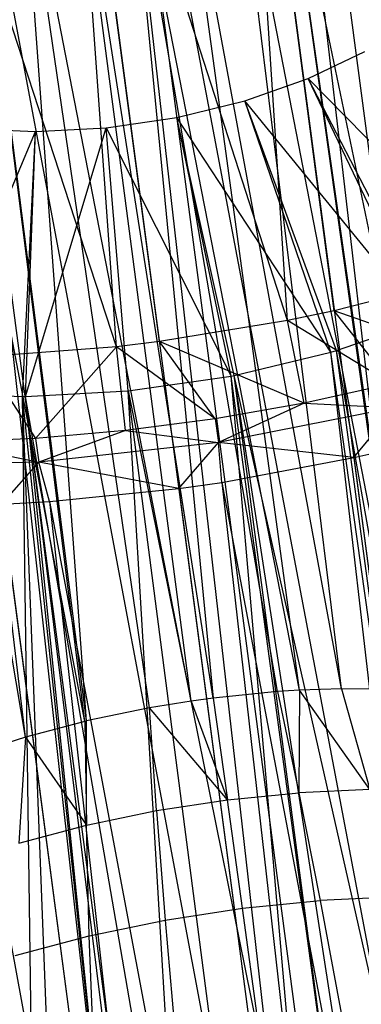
# Model space of a CAD drawing. Extents: x -23.4 to 23.6, y 0.3 to 4.
# Tile 176 of 189: x 22.539 to 22.783, y 1.636 to 2.338. Entities that reach past the tile are written whole.
import ezdxf

# ---------------------------------------------------------------- set-up
doc = ezdxf.new("R2010")
doc.units = 0
doc.header["$MEASUREMENT"] = 0
doc.layers.get('0').update_dxf_attribs({"color": 13, "linetype": 'CONTINUOUS'})

# ---------------------------------------------------------------- blocks, each defined once
blk = doc.blocks.new('FOURTY_V_PM_STL')
at = {"color": 0}
for p, q in [((22.94193, 1.07878, -3.84648), (22.56288, 3.952, -2.17325)), ((22.94193, 1.07878, -3.84648), (22.56288, 3.952, -2.17325)), ((22.80949, 1.06986, -3.86117), (22.43044, 3.94308, -2.18794)), ((22.80949, 1.06986, -3.86117), (22.43044, 3.94308, -2.18794)), ((22.67757, 1.0496, -3.85626), (22.29852, 3.92282, -2.18303)), ((22.67757, 1.0496, -3.85626), (22.29852, 3.92282, -2.18303)), ((22.68345, 2.73671, -2.81741), (22.90629, 1.04762, -3.80106)), ((22.68345, 2.73671, -2.81741), (22.90629, 1.04762, -3.80106)), ((22.71054, 2.73762, -2.81284), (22.90629, 1.04762, -3.80106)), ((22.71054, 2.73762, -2.81284), (22.90629, 1.04762, -3.80106)), ((22.55734, 2.72565, -2.82699), (22.78017, 1.03657, -3.81064)), ((22.55734, 2.72565, -2.82699), (22.78017, 1.03657, -3.81064)), ((22.58803, 2.72937, -2.82643), (22.90629, 1.04762, -3.80106)), ((22.58803, 2.72937, -2.82643), (22.90629, 1.04762, -3.80106)), ((22.58803, 2.72937, -2.82643), (22.78017, 1.03657, -3.81064)), ((22.58803, 2.72937, -2.82643), (22.78017, 1.03657, -3.81064)), ((22.46601, 2.71063, -2.82189), (22.78017, 1.03657, -3.81064)), ((22.46601, 2.71063, -2.82189), (22.78017, 1.03657, -3.81064)), ((22.46601, 2.71063, -2.82189), (22.65551, 1.01454, -3.80106)), ((22.46601, 2.71063, -2.82189), (22.65551, 1.01454, -3.80106)), ((22.43267, 2.70363, -2.81741), (22.65551, 1.01454, -3.80106)), ((22.43267, 2.70363, -2.81741), (22.65551, 1.01454, -3.80106)), ((22.34798, 2.68193, -2.79935), (22.65551, 1.01454, -3.80106)), ((22.34798, 2.68193, -2.79935), (22.65551, 1.01454, -3.80106)), ((22.76344, 2.13038, -1.51402), (22.69686, 2.63508, -1.22011)), ((22.76344, 2.13038, -1.51402), (22.69686, 2.63508, -1.22011)), ((22.73011, 2.12338, -1.50955), (22.69686, 2.63508, -1.22011)), ((22.73011, 2.12338, -1.50955), (22.69686, 2.63508, -1.22011)), ((22.73011, 2.12338, -1.50955), (22.57219, 2.61305, -1.21052)), ((22.63878, 2.10835, -1.50444), (22.57219, 2.61305, -1.21052)), ((22.73011, 2.12338, -1.50955), (22.57219, 2.61305, -1.21052)), ((22.63878, 2.10835, -1.50444), (22.57219, 2.61305, -1.21052)), ((22.60809, 2.10463, -1.50501), (22.57219, 2.61305, -1.21052)), ((22.60809, 2.10463, -1.50501), (22.57219, 2.61305, -1.21052)), ((23.0426, 0.31566, -2.51327), (22.73937, 2.61424, -1.17469)), ((23.0426, 0.31566, -2.51327), (22.73937, 2.61424, -1.17469)), ((22.60809, 2.10463, -1.50501), (22.44608, 2.602, -1.22011)), ((22.60809, 2.10463, -1.50501), (22.44608, 2.602, -1.22011)), ((22.91238, 0.28992, -2.49858), (22.60914, 2.5885, -1.15999)), ((22.91238, 0.28992, -2.49858), (22.60914, 2.5885, -1.15999)), ((22.77972, 0.27528, -2.50349), (22.47648, 2.57386, -1.1649)), ((22.77972, 0.27528, -2.50349), (22.47648, 2.57386, -1.1649)), ((22.81328, 1.86033, -2.97359), (22.69083, 2.49307, -2.59178)), ((22.81328, 1.86033, -2.97359), (22.69083, 2.49307, -2.59178)), ((22.7685, 1.86079, -2.98452), (22.69083, 2.49307, -2.59178)), ((22.7685, 1.86079, -2.98452), (22.69083, 2.49307, -2.59178)), ((22.61535, 2.48911, -2.6021), (22.67715, 1.85418, -2.99388)), ((22.73862, 1.85972, -2.98946), (22.61535, 2.48911, -2.6021)), ((22.73862, 1.85972, -2.98946), (22.61535, 2.48911, -2.6021)), ((22.72295, 1.85873, -2.99131), (22.61535, 2.48911, -2.6021)), ((22.72295, 1.85873, -2.99131), (22.61535, 2.48911, -2.6021)), ((22.61535, 2.48911, -2.6021), (22.67715, 1.85418, -2.99388)), ((22.7685, 1.86079, -2.98452), (22.65217, 2.49193, -2.59859)), ((22.7685, 1.86079, -2.98452), (22.65217, 2.49193, -2.59859)), ((22.73862, 1.85972, -2.98946), (22.65217, 2.49193, -2.59859)), ((22.73862, 1.85972, -2.98946), (22.65217, 2.49193, -2.59859)), ((22.85679, 1.85737, -2.95864), (22.72464, 2.49247, -2.5831)), ((22.81454, 1.86028, -2.97322), (22.72464, 2.49247, -2.5831)), ((22.85679, 1.85737, -2.95864), (22.72464, 2.49247, -2.5831)), ((22.81454, 1.86028, -2.97322), (22.72464, 2.49247, -2.5831)), ((22.81328, 1.86033, -2.97359), (22.72464, 2.49247, -2.5831)), ((22.81328, 1.86033, -2.97359), (22.72464, 2.49247, -2.5831)), ((22.67715, 1.85418, -2.99388), (22.57854, 2.48462, -2.60272)), ((22.67715, 1.85418, -2.99388), (22.57854, 2.48462, -2.60272)), ((22.66148, 1.85206, -2.99378), (22.57854, 2.48462, -2.60272)), ((22.66148, 1.85206, -2.99378), (22.57854, 2.48462, -2.60272)), ((22.66148, 1.85206, -2.99378), (22.53989, 2.47808, -2.60024)), ((22.63162, 1.8472, -2.99219), (22.53989, 2.47808, -2.60024)), ((22.66148, 1.85206, -2.99378), (22.53989, 2.47808, -2.60024)), ((22.63162, 1.8472, -2.99219), (22.53989, 2.47808, -2.60024)), ((22.58686, 1.83785, -2.98628), (22.53989, 2.47808, -2.60024)), ((22.58686, 1.83785, -2.98628), (22.53989, 2.47808, -2.60024)), ((22.58686, 1.83785, -2.98628), (22.50611, 2.47077, -2.59534)), ((22.58686, 1.83785, -2.98628), (22.50611, 2.47077, -2.59534)), ((22.5856, 1.83755, -2.98605), (22.50611, 2.47077, -2.59534)), ((22.5856, 1.83755, -2.98605), (22.50611, 2.47077, -2.59534)), ((22.5856, 1.83755, -2.98605), (22.46702, 2.46034, -2.58628)), ((22.5856, 1.83755, -2.98605), (22.46702, 2.46034, -2.58628)), ((22.5434, 1.82625, -2.97621), (22.46702, 2.46034, -2.58628)), ((22.5434, 1.82625, -2.97621), (22.46702, 2.46034, -2.58628)), ((22.5434, 1.82625, -2.97621), (22.43721, 2.45082, -2.5767)), ((22.5434, 1.82625, -2.97621), (22.43721, 2.45082, -2.5767)), ((22.74488, 2.29589, -1.96536), (22.78515, 2.31531, -1.98959)), ((22.74488, 2.29589, -1.96536), (22.78515, 2.31531, -1.98959)), ((22.69968, 2.27999, -1.9483), (22.74488, 2.29589, -1.96536)), ((22.69968, 2.27999, -1.9483), (22.74488, 2.29589, -1.96536)), ((22.82718, 2.12353, -1.92634), (22.74488, 2.29589, -1.96536)), ((22.83274, 2.12579, -1.92897), (22.74488, 2.29589, -1.96536)), ((22.82718, 2.12353, -1.92634), (22.74488, 2.29589, -1.96536)), ((22.83274, 2.12579, -1.92897), (22.74488, 2.29589, -1.96536)), ((22.88669, 2.15136, -1.96065), (22.74488, 2.29589, -1.96536)), ((22.88669, 2.15136, -1.96065), (22.74488, 2.29589, -1.96536)), ((22.6511, 2.26816, -1.939), (22.69968, 2.27999, -1.9483)), ((22.6511, 2.26816, -1.939), (22.69968, 2.27999, -1.9483)), ((22.76089, 2.10077, -1.90227), (22.69968, 2.27999, -1.9483)), ((22.76494, 2.10195, -1.90338), (22.69968, 2.27999, -1.9483)), ((22.76089, 2.10077, -1.90227), (22.69968, 2.27999, -1.9483)), ((22.76494, 2.10195, -1.90338), (22.69968, 2.27999, -1.9483)), ((22.82718, 2.12353, -1.92634), (22.69968, 2.27999, -1.9483)), ((22.82718, 2.12353, -1.92634), (22.69968, 2.27999, -1.9483)), ((22.60079, 2.26081, -1.93776), (22.6511, 2.26816, -1.939)), ((22.60079, 2.26081, -1.93776), (22.6511, 2.26816, -1.939)), ((22.68994, 2.0838, -1.8892), (22.6511, 2.26816, -1.939)), ((22.69207, 2.08421, -1.88943), (22.6511, 2.26816, -1.939)), ((22.68994, 2.0838, -1.8892), (22.6511, 2.26816, -1.939)), ((22.69207, 2.08421, -1.88943), (22.6511, 2.26816, -1.939)), ((22.76089, 2.10077, -1.90227), (22.6511, 2.26816, -1.939)), ((22.76089, 2.10077, -1.90227), (22.6511, 2.26816, -1.939)), ((22.47225, 2.07211, -1.91844), (22.55047, 2.25817, -1.94464)), ((22.47225, 2.07211, -1.91844), (22.55047, 2.25817, -1.94464)), ((22.50185, 2.26035, -1.95939), (22.55047, 2.25817, -1.94464)), ((22.50185, 2.26035, -1.95939), (22.55047, 2.25817, -1.94464)), ((22.54113, 2.06922, -1.89788), (22.55047, 2.25817, -1.94464)), ((22.54113, 2.06922, -1.89788), (22.55047, 2.25817, -1.94464)), ((22.54326, 2.06924, -1.89742), (22.60079, 2.26081, -1.93776)), ((22.54326, 2.06924, -1.89742), (22.60079, 2.26081, -1.93776)), ((22.54326, 2.06924, -1.89742), (22.55047, 2.25817, -1.94464)), ((22.54326, 2.06924, -1.89742), (22.55047, 2.25817, -1.94464)), ((22.55047, 2.25817, -1.94464), (22.60079, 2.26081, -1.93776)), ((22.55047, 2.25817, -1.94464), (22.60079, 2.26081, -1.93776)), ((22.60079, 2.26081, -1.93776), (22.68994, 2.0838, -1.8892)), ((22.61661, 2.07317, -1.88757), (22.60079, 2.26081, -1.93776)), ((22.61661, 2.07317, -1.88757), (22.60079, 2.26081, -1.93776)), ((22.60079, 2.26081, -1.93776), (22.68994, 2.0838, -1.8892)), ((22.84813, 2.15207, -1.53209), (22.76344, 2.13038, -1.51402)), ((22.84813, 2.15207, -1.53209), (22.76344, 2.13038, -1.51402)), ((22.76344, 2.13038, -1.51402), (22.73011, 2.12338, -1.50955)), ((22.76344, 2.13038, -1.51402), (22.73011, 2.12338, -1.50955)), ((22.86504, 2.09441, -1.5316), (22.76344, 2.13038, -1.51402)), ((22.86504, 2.09441, -1.5316), (22.76344, 2.13038, -1.51402)), ((22.80423, 2.07819, -1.51752), (22.76344, 2.13038, -1.51402)), ((22.80423, 2.07819, -1.51752), (22.76344, 2.13038, -1.51402)), ((22.73011, 2.12338, -1.50955), (22.63878, 2.10835, -1.50444)), ((22.73011, 2.12338, -1.50955), (22.63878, 2.10835, -1.50444)), ((22.80423, 2.07819, -1.51752), (22.73011, 2.12338, -1.50955)), ((22.80423, 2.07819, -1.51752), (22.73011, 2.12338, -1.50955)), ((22.74192, 2.06447, -1.50808), (22.73011, 2.12338, -1.50955)), ((22.74192, 2.06447, -1.50808), (22.73011, 2.12338, -1.50955)), ((22.76494, 2.10195, -1.90338), (22.82718, 2.12353, -1.92634)), ((22.76494, 2.10195, -1.90338), (22.82718, 2.12353, -1.92634)), ((22.63878, 2.10835, -1.50444), (22.60809, 2.10463, -1.50501)), ((22.63878, 2.10835, -1.50444), (22.60809, 2.10463, -1.50501)), ((22.74192, 2.06447, -1.50808), (22.63878, 2.10835, -1.50444)), ((22.74192, 2.06447, -1.50808), (22.63878, 2.10835, -1.50444)), ((22.67856, 2.05335, -1.50334), (22.63878, 2.10835, -1.50444)), ((22.67856, 2.05335, -1.50334), (22.63878, 2.10835, -1.50444)), ((22.60809, 2.10463, -1.50501), (22.51266, 2.09729, -1.51402)), ((22.60809, 2.10463, -1.50501), (22.51266, 2.09729, -1.51402)), ((22.60809, 2.10463, -1.50501), (22.55055, 2.03922, -1.50808)), ((22.60809, 2.10463, -1.50501), (22.55055, 2.03922, -1.50808)), ((22.67856, 2.05335, -1.50334), (22.60809, 2.10463, -1.50501)), ((22.67856, 2.05335, -1.50334), (22.60809, 2.10463, -1.50501)), ((22.61462, 2.04492, -1.50334), (22.60809, 2.10463, -1.50501)), ((22.61462, 2.04492, -1.50334), (22.60809, 2.10463, -1.50501)), ((22.69207, 2.08421, -1.88943), (22.76089, 2.10077, -1.90227)), ((22.69207, 2.08421, -1.88943), (22.76089, 2.10077, -1.90227)), ((22.76089, 2.10077, -1.90227), (22.76494, 2.10195, -1.90338)), ((22.76089, 2.10077, -1.90227), (22.76494, 2.10195, -1.90338)), ((22.83648, 1.44547, -2.25594), (22.76089, 2.10077, -1.90227)), ((22.83648, 1.44547, -2.25594), (22.76089, 2.10077, -1.90227)), ((22.85252, 1.44993, -2.25997), (22.76089, 2.10077, -1.90227)), ((22.85252, 1.44993, -2.25997), (22.76089, 2.10077, -1.90227)), ((22.85252, 1.44993, -2.25997), (22.76494, 2.10195, -1.90338)), ((22.85252, 1.44993, -2.25997), (22.76494, 2.10195, -1.90338)), ((22.87911, 1.45815, -2.26806), (22.76494, 2.10195, -1.90338)), ((22.87911, 1.45815, -2.26806), (22.76494, 2.10195, -1.90338)), ((22.51266, 2.09729, -1.51402), (22.55055, 2.03922, -1.50808)), ((22.51266, 2.09729, -1.51402), (22.55055, 2.03922, -1.50808)), ((22.61661, 2.07317, -1.88757), (22.68994, 2.0838, -1.8892)), ((22.61661, 2.07317, -1.88757), (22.68994, 2.0838, -1.8892)), ((22.68994, 2.0838, -1.8892), (22.69207, 2.08421, -1.88943)), ((22.68994, 2.0838, -1.8892), (22.69207, 2.08421, -1.88943)), ((22.7471, 1.4268, -2.24413), (22.68994, 2.0838, -1.8892)), ((22.7471, 1.4268, -2.24413), (22.68994, 2.0838, -1.8892)), ((22.77819, 1.43215, -2.24628), (22.68994, 2.0838, -1.8892)), ((22.77819, 1.43215, -2.24628), (22.68994, 2.0838, -1.8892)), ((22.77819, 1.43215, -2.24628), (22.69207, 2.08421, -1.88943)), ((22.79231, 1.43498, -2.24794), (22.69207, 2.08421, -1.88943)), ((22.77819, 1.43215, -2.24628), (22.69207, 2.08421, -1.88943)), ((22.79231, 1.43498, -2.24794), (22.69207, 2.08421, -1.88943)), ((22.83648, 1.44547, -2.25594), (22.69207, 2.08421, -1.88943)), ((22.83648, 1.44547, -2.25594), (22.69207, 2.08421, -1.88943)), ((22.47225, 2.07211, -1.91844), (22.54113, 2.06922, -1.89788)), ((22.47225, 2.07211, -1.91844), (22.54113, 2.06922, -1.89788)), ((22.54326, 2.06924, -1.89742), (22.61661, 2.07317, -1.88757)), ((22.54326, 2.06924, -1.89742), (22.61661, 2.07317, -1.88757)), ((22.61661, 2.07317, -1.88757), (22.7471, 1.4268, -2.24413)), ((22.65563, 1.41772, -2.24926), (22.61661, 2.07317, -1.88757)), ((22.65563, 1.41772, -2.24926), (22.61661, 2.07317, -1.88757)), ((22.70137, 1.42102, -2.24457), (22.61661, 2.07317, -1.88757)), ((22.70137, 1.42102, -2.24457), (22.61661, 2.07317, -1.88757)), ((22.61661, 2.07317, -1.88757), (22.7471, 1.4268, -2.24413)), ((22.80423, 2.07819, -1.51752), (22.74192, 2.06447, -1.50808)), ((22.80423, 2.07819, -1.51752), (22.74192, 2.06447, -1.50808)), ((22.54113, 2.06922, -1.89788), (22.54326, 2.06924, -1.89742)), ((22.54113, 2.06922, -1.89788), (22.54326, 2.06924, -1.89742)), ((22.55014, 1.4199, -2.27691), (22.54113, 2.06922, -1.89788)), ((22.56619, 1.41863, -2.27109), (22.54113, 2.06922, -1.89788)), ((22.55014, 1.4199, -2.27691), (22.54113, 2.06922, -1.89788)), ((22.56619, 1.41863, -2.27109), (22.54113, 2.06922, -1.89788)), ((22.6104, 1.41691, -2.25813), (22.54113, 2.06922, -1.89788)), ((22.6104, 1.41691, -2.25813), (22.54113, 2.06922, -1.89788)), ((22.6104, 1.41691, -2.25813), (22.54326, 2.06924, -1.89742)), ((22.62453, 1.41689, -2.25489), (22.54326, 2.06924, -1.89742)), ((22.6104, 1.41691, -2.25813), (22.54326, 2.06924, -1.89742)), ((22.62453, 1.41689, -2.25489), (22.54326, 2.06924, -1.89742)), ((22.65563, 1.41772, -2.24926), (22.54326, 2.06924, -1.89742)), ((22.65563, 1.41772, -2.24926), (22.54326, 2.06924, -1.89742)), ((22.74192, 2.06447, -1.50808), (22.67856, 2.05335, -1.50334)), ((22.74192, 2.06447, -1.50808), (22.67856, 2.05335, -1.50334)), ((22.74192, 2.06447, -1.50808), (22.68079, 2.03645, -1.51319)), ((22.74192, 2.06447, -1.50808), (22.68079, 2.03645, -1.51319)), ((22.74192, 2.06447, -1.50808), (22.80646, 2.06129, -1.52736)), ((22.74192, 2.06447, -1.50808), (22.80646, 2.06129, -1.52736)), ((22.80646, 2.06129, -1.52736), (22.68079, 2.03645, -1.51319)), ((22.80646, 2.06129, -1.52736), (22.68079, 2.03645, -1.51319)), ((22.77727, 2.02559, -1.57504), (22.80646, 2.06129, -1.52736)), ((22.77727, 2.02559, -1.57504), (22.80646, 2.06129, -1.52736)), ((22.67856, 2.05335, -1.50334), (22.61462, 2.04492, -1.50334)), ((22.67856, 2.05335, -1.50334), (22.61462, 2.04492, -1.50334)), ((22.67856, 2.05335, -1.50334), (22.68079, 2.03645, -1.51319)), ((22.67856, 2.05335, -1.50334), (22.68079, 2.03645, -1.51319)), ((22.61462, 2.04492, -1.50334), (22.55055, 2.03922, -1.50808)), ((22.61462, 2.04492, -1.50334), (22.55055, 2.03922, -1.50808)), ((22.61462, 2.04492, -1.50334), (22.55278, 2.02232, -1.51792)), ((22.61462, 2.04492, -1.50334), (22.55278, 2.02232, -1.51792)), ((22.61462, 2.04492, -1.50334), (22.68079, 2.03645, -1.51319)), ((22.61462, 2.04492, -1.50334), (22.68079, 2.03645, -1.51319)), ((22.55055, 2.03922, -1.50808), (22.48681, 2.03631, -1.51752)), ((22.55055, 2.03922, -1.50808), (22.48681, 2.03631, -1.51752)), ((22.48681, 2.03631, -1.51752), (22.55278, 2.02232, -1.51792)), ((22.48681, 2.03631, -1.51752), (22.55278, 2.02232, -1.51792)), ((22.55055, 2.03922, -1.50808), (22.55278, 2.02232, -1.51792)), ((22.55055, 2.03922, -1.50808), (22.55278, 2.02232, -1.51792)), ((22.68079, 2.03645, -1.51319), (22.55278, 2.02232, -1.51792)), ((22.68079, 2.03645, -1.51319), (22.55278, 2.02232, -1.51792)), ((22.6526, 2.00356, -1.56546), (22.68079, 2.03645, -1.51319)), ((22.6526, 2.00356, -1.56546), (22.68079, 2.03645, -1.51319)), ((22.77727, 2.02559, -1.57504), (22.68079, 2.03645, -1.51319)), ((22.6832, 2.00793, -1.56603), (22.68079, 2.03645, -1.51319)), ((22.77727, 2.02559, -1.57504), (22.68079, 2.03645, -1.51319)), ((22.6832, 2.00793, -1.56603), (22.68079, 2.03645, -1.51319)), ((22.77727, 2.02559, -1.57504), (22.80366, 2.03174, -1.57962)), ((22.77727, 2.02559, -1.57504), (22.80366, 2.03174, -1.57962)), ((22.55278, 2.02232, -1.51792), (22.4261, 2.0193, -1.54144)), ((22.55278, 2.02232, -1.51792), (22.4261, 2.0193, -1.54144)), ((22.52649, 1.99251, -1.57504), (22.55278, 2.02232, -1.51792)), ((22.52649, 1.99251, -1.57504), (22.55278, 2.02232, -1.51792)), ((22.6526, 2.00356, -1.56546), (22.55278, 2.02232, -1.51792)), ((22.5605, 1.99439, -1.57057), (22.55278, 2.02232, -1.51792)), ((22.6526, 2.00356, -1.56546), (22.55278, 2.02232, -1.51792)), ((22.5605, 1.99439, -1.57057), (22.55278, 2.02232, -1.51792)), ((22.6832, 2.00793, -1.56603), (22.77727, 2.02559, -1.57504)), ((22.6832, 2.00793, -1.56603), (22.77727, 2.02559, -1.57504)), ((22.77727, 2.02559, -1.57504), (23.0001, 0.3365, -2.55869)), ((22.77727, 2.02559, -1.57504), (23.0001, 0.3365, -2.55869)), ((22.5605, 1.99439, -1.57057), (22.6526, 2.00356, -1.56546)), ((22.5605, 1.99439, -1.57057), (22.6526, 2.00356, -1.56546)), ((22.6526, 2.00356, -1.56546), (22.6832, 2.00793, -1.56603)), ((22.6526, 2.00356, -1.56546), (22.6832, 2.00793, -1.56603)), ((22.6526, 2.00356, -1.56546), (22.87543, 0.31448, -2.54911)), ((22.6526, 2.00356, -1.56546), (22.87543, 0.31448, -2.54911)), ((22.6832, 2.00793, -1.56603), (22.87543, 0.31448, -2.54911)), ((22.6832, 2.00793, -1.56603), (22.87543, 0.31448, -2.54911)), ((22.6832, 2.00793, -1.56603), (23.0001, 0.3365, -2.55869)), ((22.6832, 2.00793, -1.56603), (23.0001, 0.3365, -2.55869)), ((22.52649, 1.99251, -1.57504), (22.5605, 1.99439, -1.57057)), ((22.52649, 1.99251, -1.57504), (22.5605, 1.99439, -1.57057)), ((22.5605, 1.99439, -1.57057), (22.74932, 0.30342, -2.55869)), ((22.5605, 1.99439, -1.57057), (22.74932, 0.30342, -2.55869)), ((22.5605, 1.99439, -1.57057), (22.87543, 0.31448, -2.54911)), ((22.5605, 1.99439, -1.57057), (22.87543, 0.31448, -2.54911)), ((22.52649, 1.99251, -1.57504), (22.74932, 0.30342, -2.55869)), ((22.52649, 1.99251, -1.57504), (22.74932, 0.30342, -2.55869)), ((22.7685, 1.86079, -2.98452), (22.73862, 1.85972, -2.98946)), ((22.7685, 1.86079, -2.98452), (22.73862, 1.85972, -2.98946)), ((22.81328, 1.86033, -2.97359), (22.7685, 1.86079, -2.98452)), ((22.7685, 1.86079, -2.98452), (22.78884, 1.78898, -3.08175)), ((22.7685, 1.86079, -2.98452), (22.78884, 1.78898, -3.08175)), ((22.81328, 1.86033, -2.97359), (22.7685, 1.86079, -2.98452)), ((22.67715, 1.85418, -2.99388), (22.66148, 1.85206, -2.99378)), ((22.67715, 1.85418, -2.99388), (22.66148, 1.85206, -2.99378)), ((22.72295, 1.85873, -2.99131), (22.67715, 1.85418, -2.99388)), ((22.72295, 1.85873, -2.99131), (22.67715, 1.85418, -2.99388)), ((22.67715, 1.85418, -2.99388), (22.68726, 1.78164, -3.09215)), ((22.67715, 1.85418, -2.99388), (22.68726, 1.78164, -3.09215)), ((22.73862, 1.85972, -2.98946), (22.72295, 1.85873, -2.99131)), ((22.73862, 1.85972, -2.98946), (22.72295, 1.85873, -2.99131)), ((22.72295, 1.85873, -2.99131), (22.73819, 1.78669, -3.0893)), ((22.72295, 1.85873, -2.99131), (22.73819, 1.78669, -3.0893)), ((22.73862, 1.85972, -2.98946), (22.73819, 1.78669, -3.0893)), ((22.73862, 1.85972, -2.98946), (22.73819, 1.78669, -3.0893)), ((22.78884, 1.78898, -3.08175), (22.73862, 1.85972, -2.98946)), ((22.78884, 1.78898, -3.08175), (22.73862, 1.85972, -2.98946)), ((22.63162, 1.8472, -2.99219), (22.58686, 1.83785, -2.98628)), ((22.63162, 1.8472, -2.99219), (22.58686, 1.83785, -2.98628)), ((22.66148, 1.85206, -2.99378), (22.63162, 1.8472, -2.99219)), ((22.66148, 1.85206, -2.99378), (22.63162, 1.8472, -2.99219)), ((22.68726, 1.78164, -3.09215), (22.63162, 1.8472, -2.99219)), ((22.63663, 1.77387, -3.09028), (22.63162, 1.8472, -2.99219)), ((22.68726, 1.78164, -3.09215), (22.63162, 1.8472, -2.99219)), ((22.63663, 1.77387, -3.09028), (22.63162, 1.8472, -2.99219)), ((22.66148, 1.85206, -2.99378), (22.68726, 1.78164, -3.09215)), ((22.66148, 1.85206, -2.99378), (22.68726, 1.78164, -3.09215)), ((22.5856, 1.83755, -2.98605), (22.5434, 1.82625, -2.97621)), ((22.5856, 1.83755, -2.98605), (22.5434, 1.82625, -2.97621)), ((22.58686, 1.83785, -2.98628), (22.5856, 1.83755, -2.98605)), ((22.58686, 1.83785, -2.98628), (22.5856, 1.83755, -2.98605)), ((22.5856, 1.83755, -2.98605), (22.58687, 1.76347, -3.08371)), ((22.5856, 1.83755, -2.98605), (22.58687, 1.76347, -3.08371)), ((22.58687, 1.76347, -3.08371), (22.58686, 1.83785, -2.98628)), ((22.58687, 1.76347, -3.08371), (22.58686, 1.83785, -2.98628)), ((22.5434, 1.82625, -2.97621), (22.51342, 1.81665, -2.96652)), ((22.5434, 1.82625, -2.97621), (22.51342, 1.81665, -2.96652)), ((22.5434, 1.82625, -2.97621), (22.53854, 1.75057, -3.0725)), ((22.5434, 1.82625, -2.97621), (22.53854, 1.75057, -3.0725)), ((22.5434, 1.82625, -2.97621), (22.58687, 1.76347, -3.08371)), ((22.5434, 1.82625, -2.97621), (22.58687, 1.76347, -3.08371)), ((22.68726, 1.78164, -3.09215), (22.73819, 1.78669, -3.0893)), ((22.68726, 1.78164, -3.09215), (22.73819, 1.78669, -3.0893)), ((22.78884, 1.78898, -3.08175), (22.73819, 1.78669, -3.0893)), ((22.78884, 1.78898, -3.08175), (22.73819, 1.78669, -3.0893)), ((22.73819, 1.78669, -3.0893), (22.7534, 1.70985, -3.18357)), ((22.73819, 1.78669, -3.0893), (22.7534, 1.70985, -3.18357)), ((22.63663, 1.77387, -3.09028), (22.68726, 1.78164, -3.09215)), ((22.63663, 1.77387, -3.09028), (22.68726, 1.78164, -3.09215)), ((22.69794, 1.70434, -3.18668), (22.68726, 1.78164, -3.09215)), ((22.69794, 1.70434, -3.18668), (22.68726, 1.78164, -3.09215)), ((22.58687, 1.76347, -3.08371), (22.63663, 1.77387, -3.09028)), ((22.58687, 1.76347, -3.08371), (22.63663, 1.77387, -3.09028)), ((22.63663, 1.77387, -3.09028), (22.6428, 1.69588, -3.18464)), ((22.63663, 1.77387, -3.09028), (22.6428, 1.69588, -3.18464)), ((22.53854, 1.75057, -3.0725), (22.58687, 1.76347, -3.08371)), ((22.53854, 1.75057, -3.0725), (22.58687, 1.76347, -3.08371)), ((22.58861, 1.68456, -3.17748), (22.58687, 1.76347, -3.08371)), ((22.58861, 1.68456, -3.17748), (22.58687, 1.76347, -3.08371)), ((22.69794, 1.70434, -3.18668), (22.7534, 1.70985, -3.18357)), ((22.69794, 1.70434, -3.18668), (22.7534, 1.70985, -3.18357)), ((22.80856, 1.71234, -3.17535), (22.7534, 1.70985, -3.18357)), ((22.80856, 1.71234, -3.17535), (22.7534, 1.70985, -3.18357)), ((22.7534, 1.70985, -3.18357), (22.76854, 1.62838, -3.27389)), ((22.7534, 1.70985, -3.18357), (22.76854, 1.62838, -3.27389)), ((22.6428, 1.69588, -3.18464), (22.69794, 1.70434, -3.18668)), ((22.6428, 1.69588, -3.18464), (22.69794, 1.70434, -3.18668)), ((22.70916, 1.62248, -3.27722), (22.69794, 1.70434, -3.18668)), ((22.70916, 1.62248, -3.27722), (22.69794, 1.70434, -3.18668)), ((22.58861, 1.68456, -3.17748), (22.6428, 1.69588, -3.18464)), ((22.58861, 1.68456, -3.17748), (22.6428, 1.69588, -3.18464)), ((22.6428, 1.69588, -3.18464), (22.65012, 1.61342, -3.27504)), ((22.6428, 1.69588, -3.18464), (22.65012, 1.61342, -3.27504)), ((22.53598, 1.67051, -3.16528), (22.58861, 1.68456, -3.17748)), ((22.53598, 1.67051, -3.16528), (22.58861, 1.68456, -3.17748)), ((22.59209, 1.6013, -3.26737), (22.58861, 1.68456, -3.17748)), ((22.59209, 1.6013, -3.26737), (22.58861, 1.68456, -3.17748))]:
    blk.add_line(p, q, dxfattribs=at)

msp = doc.modelspace()

# ---------------------------------------------------------------- block references
at = {"color": 0}
msp.add_blockref('FOURTY_V_PM_STL', (0, 0), dxfattribs=at)

doc.saveas('drawing.dxf')
